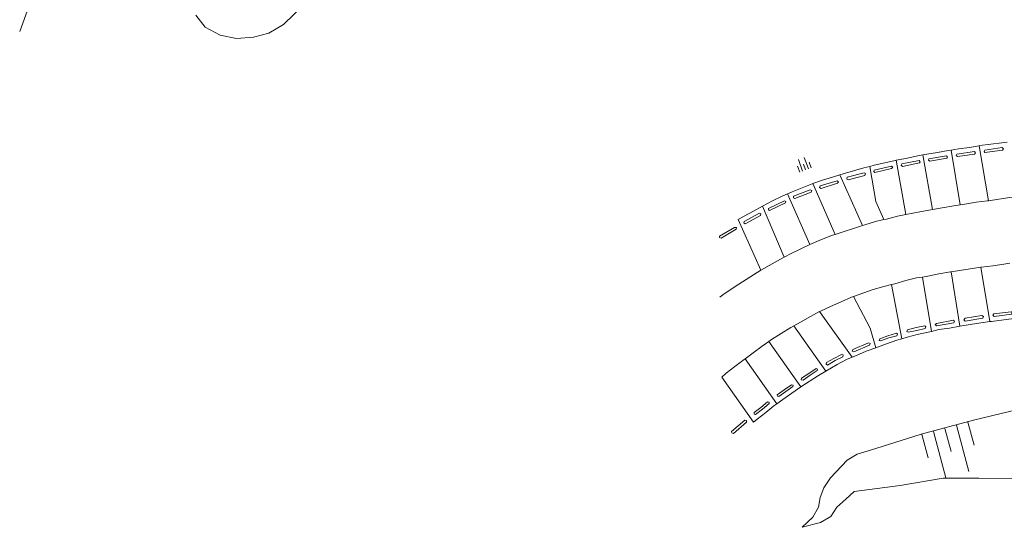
# Model space of a CAD drawing. Header units: metres. Extents: x 196790 to 198335, y 354523 to 356036.
# Tile 2 of 108: x 196921 to 197013, y 355181 to 355228. Entities that reach past the tile are written whole.
import ezdxf

# ---------------------------------------------------------------- set-up
doc = ezdxf.new("R2010")
doc.units = ezdxf.units.M
for name, color, linetype, lineweight in [('functiescheiding', 252, 'Continuous', 18), ('kant betonverharding', 252, 'Continuous', 18), ('kant klinkerverharding', 252, 'Continuous', 18), ('kant onverhard', 252, 'Continuous', 18), ('taludlijn', 252, 'Continuous', 18), ('taludsymbool', 252, 'Continuous', 18)]:
    doc.layers.add(name, color=color, linetype=linetype, lineweight=lineweight)

# ---------------------------------------------------------------- blocks, each defined once
blk = doc.blocks.new('TA')
at = {"layer": 'taludsymbool', "linetype": 'Continuous', "lineweight": 0}
for p, q in [((-0.5, 0), (-0.5, -0.5)), ((-0.25, 0), (-0.25, -1)), ((0, 0), (0, -0.5)), ((0.25, 0), (0.25, -1)), ((0.5, 0), (0.5, -0.5))]:
    blk.add_line(p, q, dxfattribs=at)

msp = doc.modelspace()

# ---------------------------------------------------------------- linework, layer by layer
at = {"layer": 'functiescheiding'}
for p, q in [((197010.17, 355216.284), (197011.041, 355211.183)), ((197004.948, 355215.429), (197005.84, 355210.354)), ((197007.58, 355215.889), (197008.413, 355210.791)), ((197002.47, 355214.936), (197003.369, 355209.889)), ((196997.219, 355213.582), (196999.33, 355208.866)), ((196994.731, 355212.781), (196996.791, 355208.057)), ((196992.355, 355211.812), (196994.438, 355207.116)), ((196990.036, 355210.668), (196992.059, 355205.936)), ((196987.778, 355209.429), (196989.884, 355204.736)), ((197010.339, 355205.008), (197011.17, 355199.952)), ((196987.831, 355203.422), (196989.884, 355204.736)), ((197005.767, 355199.046), (197004.918, 355204.088)), ((197007.57, 355204.583), (197008.399, 355199.541)), ((197002.045, 355203.398), (197003.007, 355198.358)), ((196995.354, 355200.889), (196998.368, 355196.643)), ((196995.928, 355195.359), (196992.961, 355199.563)), ((196993.6, 355193.885), (196990.627, 355198.115)), ((196991.37, 355192.315), (196988.423, 355196.496)), ((196989.21, 355190.613), (196986.248, 355194.8))]:
    msp.add_line(p, q, dxfattribs=at)
at = {"layer": 'functiescheiding', "flags": 128}
for points in [[(197000.003, 355214.37), (197000.568, 355211.119), (197001.327, 355209.423)], [(197011.041, 355211.183), (197012.014, 355211.313), (197013.038, 355211.468), (197013.655, 355211.526)], [(197005.84, 355210.354), (197006.755, 355210.521), (197007.821, 355210.7), (197008.413, 355210.791)], [(197008.413, 355210.791), (197008.864, 355210.861), (197009.907, 355211.047), (197010.946, 355211.17), (197011.041, 355211.183)], [(197001.327, 355209.423), (197001.553, 355209.476), (197002.605, 355209.737), (197003.369, 355209.889)], [(197003.369, 355209.889), (197004.665, 355210.145), (197005.84, 355210.354)], [(196996.791, 355208.057), (196997.531, 355208.3), (196998.5, 355208.615), (196999.33, 355208.866)], [(196999.33, 355208.866), (196999.55, 355208.932), (197000.538, 355209.24), (197001.327, 355209.423)], [(196994.438, 355207.116), (196995.521, 355207.591), (196996.54, 355207.975), (196996.791, 355208.057)], [(196992.059, 355205.936), (196992.655, 355206.26), (196993.592, 355206.718), (196994.438, 355207.116)], [(196989.884, 355204.736), (196991.713, 355205.748), (196992.059, 355205.936)], [(197010.339, 355205.008), (197009.577, 355204.883), (197008.542, 355204.731), (197007.57, 355204.583)], [(197013.033, 355205.366), (197012.486, 355205.299), (197011.47, 355205.139), (197010.41, 355205.02), (197010.339, 355205.008)], [(197004.918, 355204.088), (197004.367, 355204.004), (197003.358, 355203.767), (197002.347, 355203.474), (197002.045, 355203.398)], [(197007.57, 355204.583), (197007.51, 355204.574), (197006.446, 355204.38), (197005.411, 355204.164), (197004.918, 355204.088)], [(196986.084, 355202.215), (196986.356, 355202.426), (196987.231, 355203.04), (196987.831, 355203.422)], [(197002.045, 355203.398), (197001.335, 355203.221), (197000.336, 355202.93), (196998.506, 355202.277)], [(196998.506, 355202.277), (196998.32, 355202.211), (196997.351, 355201.796), (196996.365, 355201.367), (196995.428, 355200.929), (196995.354, 355200.889)], [(197000.567, 355197.525), (197000.053, 355199.329), (196998.506, 355202.277)], [(196995.354, 355200.889), (196994.504, 355200.435), (196993.586, 355199.909), (196992.961, 355199.563)], [(196992.961, 355199.563), (196992.659, 355199.396), (196991.764, 355198.836), (196990.88, 355198.296), (196990.627, 355198.115)], [(196990.627, 355198.115), (196989.995, 355197.662), (196989.164, 355197.063), (196988.423, 355196.496)], [(196988.423, 355196.496), (196988.329, 355196.424), (196987.479, 355195.792), (196986.672, 355195.153), (196986.248, 355194.8)]]:
    msp.add_lwpolyline(points, dxfattribs=at)
at = {"layer": 'kant betonverharding', "flags": 128}
for points in [[(197012.367, 355215.87), (197012.439, 355216.007), (197012.317, 355216.115), (197010.72, 355215.873), (197010.656, 355215.763), (197010.709, 355215.646), (197012.367, 355215.87)], [(197007.165, 355215.131), (197007.244, 355215.236), (197007.141, 355215.34), (197005.496, 355215.082), (197005.467, 355214.963), (197005.587, 355214.847), (197007.165, 355215.131)], [(197009.758, 355215.52), (197009.839, 355215.64), (197009.744, 355215.756), (197008.11, 355215.514), (197008.051, 355215.377), (197008.156, 355215.289), (197009.758, 355215.52)], [(197002.042, 355214.172), (197002.146, 355214.284), (197002.032, 355214.386), (197000.418, 355214.029), (197000.381, 355213.889), (197000.488, 355213.809), (197002.042, 355214.172)], [(197004.631, 355214.685), (197004.712, 355214.799), (197004.593, 355214.908), (197002.985, 355214.617), (197002.932, 355214.484), (197003.042, 355214.353), (197004.631, 355214.685)], [(196999.559, 355213.517), (196999.609, 355213.709), (196999.479, 355213.776), (196997.915, 355213.357), (196997.873, 355213.188), (196997.995, 355213.107), (196999.559, 355213.517)], [(196997.027, 355212.818), (196997.114, 355212.944), (196996.968, 355213.043), (196995.405, 355212.557), (196995.335, 355212.414), (196995.482, 355212.321), (196997.027, 355212.818)], [(196993.038, 355211.386), (196992.908, 355211.46), (196992.929, 355211.607), (196994.484, 355212.182), (196994.613, 355212.142), (196994.572, 355211.987), (196993.038, 355211.386)], [(196992.172, 355210.975), (196992.215, 355211.1), (196992.081, 355211.166), (196990.589, 355210.464), (196990.589, 355210.342), (196990.686, 355210.264), (196992.172, 355210.975)], [(196989.864, 355209.813), (196989.897, 355209.958), (196989.753, 355210.013), (196988.324, 355209.243), (196988.315, 355209.114), (196988.415, 355209.04), (196989.864, 355209.813)], [(196987.581, 355208.538), (196987.611, 355208.683), (196987.437, 355208.686), (196986.04, 355207.896), (196986.032, 355207.762), (196986.2, 355207.716), (196987.581, 355208.538)], [(197010.51, 355200.268), (197010.582, 355200.415), (197010.445, 355200.509), (197008.883, 355200.27), (197008.773, 355200.13), (197008.876, 355200.006), (197010.51, 355200.268)], [(197013.149, 355200.87), (197013.255, 355200.791), (197013.192, 355200.641), (197011.588, 355200.42), (197011.462, 355200.545), (197011.547, 355200.665), (197013.149, 355200.87)], [(197003.511, 355199.201), (197003.452, 355199.045), (197003.578, 355198.97), (197004.383, 355199.126), (197005.177, 355199.313), (197005.23, 355199.465), (197005.125, 355199.558), (197004.332, 355199.392), (197003.511, 355199.201)], [(197007.82, 355199.84), (197007.896, 355199.974), (197007.793, 355200.075), (197006.209, 355199.782), (197006.093, 355199.683), (197006.205, 355199.56), (197007.82, 355199.84)], [(197002.49, 355198.881), (197002.583, 355198.807), (197002.519, 355198.637), (197001.795, 355198.444), (197001.017, 355198.155), (197000.89, 355198.213), (197000.95, 355198.346), (197001.684, 355198.62), (197002.49, 355198.881)], [(196999.91, 355197.99), (197000.037, 355197.923), (196999.997, 355197.764), (196998.521, 355197.144), (196998.38, 355197.194), (196998.423, 355197.356), (196999.91, 355197.99)], [(196997.397, 355196.898), (196997.525, 355196.852), (196997.517, 355196.692), (196996.788, 355196.339), (196996.084, 355195.919), (196995.948, 355195.992), (196995.975, 355196.146), (196996.666, 355196.529), (196997.397, 355196.898)], [(196995.03, 355195.595), (196995.151, 355195.534), (196995.13, 355195.398), (196994.47, 355194.975), (196993.815, 355194.505), (196993.643, 355194.556), (196993.668, 355194.708), (196994.335, 355195.141), (196995.03, 355195.595)], [(196992.724, 355194.083), (196992.878, 355194.057), (196992.874, 355193.917), (196992.214, 355193.471), (196991.55, 355192.984), (196991.429, 355193.024), (196991.41, 355193.158), (196992.055, 355193.622), (196992.724, 355194.083)], [(196990.51, 355192.493), (196990.664, 355192.461), (196990.664, 355192.339), (196990.04, 355191.828), (196989.401, 355191.325), (196989.271, 355191.349), (196989.255, 355191.507), (196989.88, 355191.99), (196990.51, 355192.493)], [(196988.386, 355190.789), (196988.537, 355190.768), (196988.56, 355190.61), (196987.334, 355189.556), (196987.178, 355189.611), (196987.152, 355189.759), (196988.386, 355190.789)]]:
    msp.add_lwpolyline(points, dxfattribs=at)
at = {"layer": 'kant klinkerverharding', "flags": 128}
for points in [[(197010.17, 355216.284), (197009.275, 355216.134), (197008.249, 355216.014), (197007.58, 355215.889)], [(197012.793, 355216.612), (197012.285, 355216.553), (197011.278, 355216.42), (197010.255, 355216.298), (197010.17, 355216.284)], [(197004.948, 355215.429), (197004.335, 355215.32), (197003.365, 355215.091), (197002.47, 355214.936)], [(197007.58, 355215.889), (197007.302, 355215.837), (197006.31, 355215.664), (197005.323, 355215.496), (197004.948, 355215.429)], [(197000.003, 355214.37), (196999.453, 355214.236), (196997.529, 355213.678), (196997.219, 355213.582)], [(197002.47, 355214.936), (197002.378, 355214.92), (197001.421, 355214.696), (197000.428, 355214.473), (197000.003, 355214.37)], [(196997.219, 355213.582), (196996.562, 355213.379), (196995.615, 355213.082), (196994.731, 355212.781)], [(196994.731, 355212.781), (196994.657, 355212.756), (196993.727, 355212.392), (196992.784, 355212.008), (196992.355, 355211.812)], [(196992.355, 355211.812), (196991.883, 355211.596), (196990.975, 355211.16), (196990.036, 355210.668)], [(196990.036, 355210.668), (196989.217, 355210.226), (196988.338, 355209.734), (196987.778, 355209.429)], [(197005.767, 355199.046), (197006.432, 355199.208), (197007.411, 355199.342), (197008.399, 355199.541)], [(197008.399, 355199.541), (197009.357, 355199.687), (197010.353, 355199.824), (197011.17, 355199.952)], [(197011.17, 355199.952), (197011.318, 355199.975), (197013.859, 355200.302)], [(197003.007, 355198.358), (197003.48, 355198.498), (197004.429, 355198.766), (197005.436, 355198.965), (197005.767, 355199.046)], [(197000.567, 355197.525), (197001.563, 355197.884), (197002.525, 355198.215), (197003.007, 355198.358)], [(196998.368, 355196.643), (196998.775, 355196.813), (196999.683, 355197.198), (197000.567, 355197.525)], [(196995.928, 355195.359), (196996.978, 355195.972), (196997.841, 355196.422), (196998.368, 355196.643)], [(196993.6, 355193.885), (196995.237, 355194.937), (196995.928, 355195.359)], [(196991.37, 355192.315), (196991.929, 355192.726), (196992.776, 355193.319), (196993.6, 355193.885)], [(196989.21, 355190.613), (196989.551, 355190.893), (196990.34, 355191.521), (196991.107, 355192.122), (196991.37, 355192.315)]]:
    msp.add_lwpolyline(points, dxfattribs=at)
at = {"layer": 'kant onverhard', "flags": 128}
msp.add_lwpolyline([(196947.449, 355229.43), (196945.497, 355227.561), (196944.132, 355226.74), (196942.716, 355226.373), (196941.145, 355226.258), (196939.615, 355226.568), (196938.228, 355227.311), (196937.348, 355228.429)], dxfattribs=at)
at = {"layer": 'taludlijn'}
msp.add_line((196926.158, 355240.979), (196920.975, 355226.911), dxfattribs=at)
at = {"layer": 'taludlijn', "flags": 128}
msp.add_lwpolyline([(197013.892, 355191.825), (197009.67, 355190.81), (197004.788, 355189.496), (197000.561, 355188.161), (196998.834, 355187.631), (196997.908, 355187.084), (196996.359, 355185.457), (196995.752, 355184.517), (196995.405, 355183.617), (196995.261, 355182.704), (196994.708, 355181.8), (196993.732, 355180.85), (196995.424, 355181.294), (196996.39, 355181.837), (196996.95, 355182.722), (196997.778, 355183.475), (196998.577, 355184.189), (197002.84, 355184.722), (197006.845, 355185.412), (197010.151, 355185.427), (197013.689, 355185.366)], dxfattribs=at)

# ---------------------------------------------------------------- block references
at = {"layer": 'taludsymbool'}
for p, xscale, yscale, zscale, rotation in [((196994.035, 355214.036), 1.13964248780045, 1.13964248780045, 1.13964248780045, 199.6910247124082), ((197006.997, 355190.039), 4.450040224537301, 4.450040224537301, 4.450040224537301, 15.06992269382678)]:
    msp.add_blockref('TA', p, dxfattribs=dict(at, xscale=xscale, yscale=yscale, zscale=zscale, rotation=rotation))

doc.saveas('drawing.dxf')
